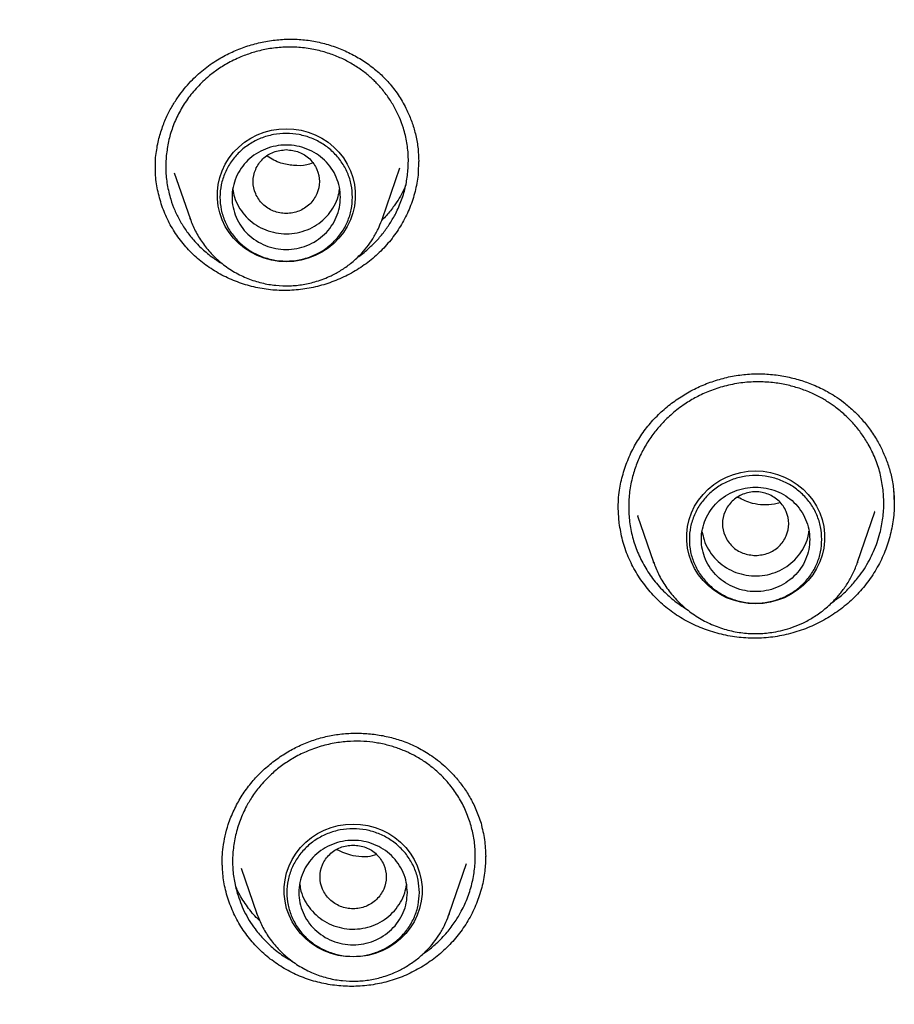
# Model space of a CAD drawing. Header units: millimetres. Extents: x 8 to 1762, y 12 to 2705.
# Tile 74 of 115: x 818 to 833, y 2289 to 2305. Entities that reach past the tile are written whole.
import ezdxf

# ---------------------------------------------------------------- set-up
doc = ezdxf.new("R2010")
doc.units = ezdxf.units.MM

msp = doc.modelspace()

# ---------------------------------------------------------------- linework, layer by layer
at = {"color": 7, "linetype": 'Continuous', "lineweight": 30}
for p, q in [((820.71, 2302.563), (820.715, 2302.74)), ((820.714, 2302.559), (820.715, 2302.584)), ((824.48, 2301.724), (824.771, 2302.566)), ((825.081, 2302.673), (825.076, 2302.481)), ((821.024, 2302.485), (821.287, 2301.724)), ((821.29, 2301.713), (821.287, 2301.724)), ((824.468, 2301.694), (824.48, 2301.723)), ((824.48, 2301.724), (824.47, 2301.694)), ((832.967, 2297.235), (832.979, 2296.99)), ((828.412, 2296.666), (828.397, 2296.927)), ((832.369, 2296.014), (832.658, 2296.853)), ((832.653, 2296.863), (832.65, 2296.856)), ((828.716, 2296.788), (828.983, 2296.014)), ((828.725, 2296.781), (828.721, 2296.79)), ((828.983, 2296.014), (828.99, 2295.999)), ((828.988, 2296), (828.983, 2296.014)), ((832.369, 2296.014), (832.366, 2296.005)), ((826.194, 2291.134), (826.193, 2291.114)), ((821.82, 2290.984), (821.822, 2291.012)), ((821.821, 2291.034), (821.821, 2291.047)), ((825.591, 2290.175), (825.879, 2291.012)), ((822.136, 2290.932), (822.397, 2290.175)), ((822.401, 2290.165), (822.397, 2290.175)), ((825.579, 2290.146), (825.591, 2290.175)), ((825.591, 2290.175), (825.58, 2290.146))]:
    msp.add_line(p, q, dxfattribs=at)
at = {"color": 7, "linetype": 'Continuous', "lineweight": 30, "flags": 128}
for points in [[(822.883, 2301.007), (822.76, 2301.013), (822.637, 2301.033), (822.518, 2301.065), (822.402, 2301.109), (822.293, 2301.165), (822.19, 2301.232), (822.096, 2301.309), (822.01, 2301.396), (821.935, 2301.491), (821.871, 2301.594), (821.819, 2301.702), (821.78, 2301.816), (821.753, 2301.932), (821.74, 2302.051), (821.74, 2302.171), (821.753, 2302.289), (821.78, 2302.406), (821.819, 2302.519), (821.871, 2302.628), (821.935, 2302.73), (822.01, 2302.826), (822.096, 2302.912), (822.19, 2302.99), (822.293, 2303.057), (822.402, 2303.113), (822.518, 2303.157), (822.637, 2303.189), (822.76, 2303.208), (822.883, 2303.215), (823.007, 2303.208), (823.13, 2303.189), (823.249, 2303.157), (823.365, 2303.113), (823.474, 2303.057), (823.577, 2302.99), (823.671, 2302.912), (823.757, 2302.826), (823.832, 2302.73), (823.896, 2302.628), (823.948, 2302.519), (823.987, 2302.406), (824.014, 2302.289), (824.027, 2302.171), (824.027, 2302.051), (824.014, 2301.932), (823.987, 2301.816), (823.948, 2301.702), (823.896, 2301.594), (823.832, 2301.491), (823.757, 2301.396), (823.671, 2301.309), (823.577, 2301.232), (823.474, 2301.165), (823.365, 2301.109), (823.249, 2301.065), (823.13, 2301.033), (823.007, 2301.013), (822.883, 2301.007)], [(830.676, 2295.325), (830.552, 2295.331), (830.43, 2295.351), (830.31, 2295.383), (830.195, 2295.427), (830.085, 2295.483), (829.983, 2295.55), (829.888, 2295.627), (829.803, 2295.714), (829.728, 2295.809), (829.664, 2295.912), (829.612, 2296.02), (829.572, 2296.133), (829.546, 2296.25), (829.532, 2296.369), (829.532, 2296.489), (829.546, 2296.607), (829.572, 2296.724), (829.612, 2296.837), (829.664, 2296.946), (829.728, 2297.048), (829.803, 2297.143), (829.888, 2297.23), (829.983, 2297.308), (830.085, 2297.375), (830.195, 2297.431), (830.31, 2297.475), (830.43, 2297.507), (830.552, 2297.526), (830.676, 2297.533), (830.8, 2297.526), (830.922, 2297.507), (831.042, 2297.475), (831.157, 2297.431), (831.267, 2297.375), (831.369, 2297.308), (831.464, 2297.23), (831.549, 2297.143), (831.624, 2297.048), (831.688, 2296.946), (831.74, 2296.837), (831.78, 2296.724), (831.807, 2296.607), (831.82, 2296.489), (831.82, 2296.369), (831.807, 2296.25), (831.78, 2296.133), (831.74, 2296.02), (831.688, 2295.912), (831.624, 2295.809), (831.549, 2295.714), (831.464, 2295.627), (831.369, 2295.55), (831.267, 2295.483), (831.157, 2295.427), (831.042, 2295.383), (830.922, 2295.351), (830.8, 2295.331), (830.676, 2295.325)], [(823.994, 2289.459), (823.87, 2289.465), (823.748, 2289.484), (823.628, 2289.516), (823.513, 2289.561), (823.403, 2289.617), (823.301, 2289.684), (823.206, 2289.761), (823.121, 2289.848), (823.046, 2289.943), (822.982, 2290.045), (822.93, 2290.154), (822.89, 2290.267), (822.863, 2290.384), (822.85, 2290.503), (822.85, 2290.622), (822.863, 2290.741), (822.89, 2290.858), (822.93, 2290.971), (822.982, 2291.08), (823.046, 2291.182), (823.121, 2291.277), (823.206, 2291.364), (823.301, 2291.441), (823.403, 2291.508), (823.513, 2291.564), (823.628, 2291.609), (823.748, 2291.641), (823.87, 2291.66), (823.994, 2291.666), (824.118, 2291.66), (824.24, 2291.641), (824.36, 2291.609), (824.475, 2291.564), (824.585, 2291.508), (824.687, 2291.441), (824.782, 2291.364), (824.867, 2291.277), (824.942, 2291.182), (825.006, 2291.08), (825.058, 2290.971), (825.098, 2290.858), (825.124, 2290.741), (825.138, 2290.622), (825.138, 2290.503), (825.124, 2290.384), (825.098, 2290.267), (825.058, 2290.154), (825.006, 2290.045), (824.942, 2289.943), (824.867, 2289.848), (824.782, 2289.761), (824.687, 2289.684), (824.585, 2289.617), (824.475, 2289.561), (824.36, 2289.516), (824.24, 2289.484), (824.118, 2289.465), (823.994, 2289.459)]]:
    msp.add_lwpolyline(points, dxfattribs=at)
at = {"color": 7, "linetype": 'Continuous', "lineweight": 30}
for points, knots in [([(819.231, 2335.071), (818.832, 2334.688), (817.939, 2333.829), (816.635, 2332.435), (815.306, 2330.909), (814.051, 2329.342), (812.861, 2327.729), (811.783, 2326.137), (810.81, 2324.577), (809.968, 2323.114), (809.346, 2321.943), (809, 2321.254), (808.873, 2320.998), (808.834, 2320.918), (808.795, 2320.838), (808.756, 2320.758), (808.718, 2320.678), (808.663, 2320.564), (808.581, 2320.394), (808.464, 2320.146), (808.313, 2319.82), (808.127, 2319.41), (807.907, 2318.911), (807.66, 2318.332), (807.389, 2317.67), (807.097, 2316.925), (806.826, 2316.198), (806.58, 2315.503), (806.361, 2314.858), (806.148, 2314.199), (805.95, 2313.555), (805.773, 2312.949), (805.612, 2312.373), (805.433, 2311.697), (805.243, 2310.938), (805.053, 2310.112), (804.894, 2309.365), (804.767, 2308.72), (804.666, 2308.171), (804.604, 2307.814), (804.568, 2307.6), (804.553, 2307.509), (804.539, 2307.421), (804.525, 2307.337), (804.512, 2307.256), (804.5, 2307.178), (804.387, 2306.461), (804.204, 2305.101), (804.02, 2303.089), (803.92, 2301.071), (803.907, 2299.052), (803.98, 2297.033), (804.137, 2295.019), (804.38, 2293.013), (804.706, 2291.018), (805.115, 2289.037), (805.606, 2287.074), (806.182, 2285.132), (806.782, 2283.353), (807.227, 2282.235), (807.422, 2281.747)], [0, 0, 0, 0, 0.028217, 0.0632, 0.097484, 0.131768, 0.166053, 0.200338, 0.230509, 0.26068, 0.28723, 0.298913, 0.300443, 0.301973, 0.303503, 0.305033, 0.306563, 0.308093, 0.311589, 0.316305, 0.32224, 0.330158, 0.339545, 0.350401, 0.362726, 0.376519, 0.391781, 0.402888, 0.414661, 0.4271, 0.438745, 0.449539, 0.459861, 0.469711, 0.485812, 0.500466, 0.513674, 0.525435, 0.534588, 0.542621, 0.54427, 0.545863, 0.5474, 0.54888, 0.550304, 0.551671, 0.552981, 0.587967, 0.622951, 0.657936, 0.692921, 0.727904, 0.762886, 0.797869, 0.832856, 0.86784, 0.902823, 0.937803, 0.972785, 1, 1, 1, 1]), ([(820.715, 2302.74), (820.726, 2302.825), (820.748, 2302.988), (820.815, 2303.216), (820.897, 2303.418), (820.989, 2303.594), (821.087, 2303.745), (821.189, 2303.881), (821.294, 2303.998), (821.401, 2304.104), (821.508, 2304.197), (821.622, 2304.283), (821.77, 2304.38), (821.956, 2304.48), (822.184, 2304.574), (822.422, 2304.644), (822.666, 2304.689), (822.912, 2304.707), (823.158, 2304.699), (823.401, 2304.662), (823.637, 2304.599), (823.865, 2304.511), (824.081, 2304.399), (824.282, 2304.266), (824.467, 2304.111), (824.634, 2303.932), (824.781, 2303.727), (824.895, 2303.516), (824.98, 2303.306), (825.038, 2303.101), (825.076, 2302.888), (825.081, 2302.744), (825.084, 2302.674)], [0, 0, 0, 0, 0.039821, 0.076414, 0.109903, 0.140354, 0.167805, 0.192274, 0.21771, 0.239311, 0.260496, 0.28192, 0.30355, 0.340069, 0.377098, 0.414166, 0.451185, 0.488128, 0.52499, 0.561923, 0.598993, 0.636152, 0.673323, 0.710419, 0.747379, 0.785048, 0.824261, 0.865127, 0.896984, 0.930687, 0.966326, 1, 1, 1, 1]), ([(824.903, 2302.497), (824.908, 2302.577), (824.917, 2302.74), (824.891, 2302.985), (824.838, 2303.208), (824.765, 2303.407), (824.679, 2303.581), (824.574, 2303.748), (824.476, 2303.872), (824.396, 2303.96), (824.34, 2304.017), (824.277, 2304.075), (824.207, 2304.134), (824.13, 2304.192), (824.046, 2304.25), (823.929, 2304.321), (823.771, 2304.401), (823.566, 2304.479), (823.337, 2304.538), (823.088, 2304.571), (822.833, 2304.574), (822.588, 2304.546), (822.363, 2304.494), (822.142, 2304.418), (821.93, 2304.318), (821.736, 2304.197), (821.589, 2304.082), (821.476, 2303.978), (821.385, 2303.883), (821.301, 2303.784), (821.225, 2303.681), (821.156, 2303.574), (821.075, 2303.428), (820.993, 2303.24), (820.923, 2303.007), (820.902, 2302.849), (820.892, 2302.77)], [0, 0, 0, 0, 0.039518, 0.079867, 0.121047, 0.152485, 0.184389, 0.216758, 0.24959, 0.261831, 0.274933, 0.288894, 0.303716, 0.319396, 0.335934, 0.35333, 0.385822, 0.420927, 0.45864, 0.498952, 0.540495, 0.579403, 0.615683, 0.649341, 0.690137, 0.726297, 0.757832, 0.778903, 0.79981, 0.820553, 0.841134, 0.861554, 0.881813, 0.921835, 0.961228, 1, 1, 1, 1]), ([(820.892, 2302.77), (820.887, 2302.69), (820.877, 2302.528), (820.903, 2302.283), (820.956, 2302.061), (821.029, 2301.863), (821.114, 2301.689), (821.218, 2301.523), (821.326, 2301.384), (821.425, 2301.278), (821.511, 2301.198), (821.599, 2301.123), (821.703, 2301.048), (821.781, 2300.995), (821.827, 2300.971), (821.831, 2300.968)], [0, 0, 0, 0, 0.112358, 0.226853, 0.34351, 0.432463, 0.522658, 0.614105, 0.706814, 0.767889, 0.816194, 0.869798, 0.928708, 0.992929, 1, 1, 1, 1]), ([(822.883, 2302.868), (822.812, 2302.86), (822.668, 2302.843), (822.484, 2302.722), (822.363, 2302.546), (822.319, 2302.338), (822.363, 2302.13), (822.484, 2301.953), (822.668, 2301.836), (822.883, 2301.794), (823.099, 2301.836), (823.283, 2301.953), (823.404, 2302.13), (823.448, 2302.338), (823.404, 2302.546), (823.283, 2302.722), (823.099, 2302.843), (822.955, 2302.86), (822.883, 2302.868)], [0, 0, 0, 0, 0.0625, 0.125, 0.1875, 0.25, 0.3125, 0.375, 0.4375, 0.5, 0.5625, 0.625, 0.6875, 0.75, 0.8125, 0.875, 0.9375, 1, 1, 1, 1]), ([(823.318, 2302.646), (823.287, 2302.634), (823.187, 2302.597), (823.005, 2302.602), (822.775, 2302.635), (822.64, 2302.715), (822.566, 2302.758)], [0, 0, 0, 0, 0.126598, 0.401171, 0.672399, 1, 1, 1, 1]), ([(825.076, 2302.481), (825.064, 2302.389), (825.038, 2302.206), (824.954, 2301.939), (824.837, 2301.685), (824.687, 2301.448), (824.506, 2301.229), (824.297, 2301.035), (824.063, 2300.868), (823.809, 2300.733), (823.542, 2300.63), (823.264, 2300.561), (822.979, 2300.526), (822.693, 2300.528), (822.411, 2300.567), (822.137, 2300.641), (821.876, 2300.748), (821.632, 2300.887), (821.408, 2301.055), (821.21, 2301.251), (821.042, 2301.471), (820.906, 2301.711), (820.803, 2301.966), (820.737, 2302.233), (820.707, 2302.444), (820.712, 2302.565), (820.714, 2302.594)], [0, 0, 0, 0, 0.043205, 0.086128, 0.12892, 0.171707, 0.214608, 0.257769, 0.300954, 0.343916, 0.386754, 0.429531, 0.472303, 0.515143, 0.558007, 0.600834, 0.643664, 0.686504, 0.729364, 0.772293, 0.815186, 0.857964, 0.900726, 0.943555, 0.986542, 1, 1, 1, 1]), ([(824.061, 2301.077), (824.062, 2301.078), (824.127, 2301.118), (824.23, 2301.207), (824.375, 2301.343), (824.498, 2301.486), (824.609, 2301.643), (824.713, 2301.825), (824.803, 2302.032), (824.872, 2302.263), (824.893, 2302.419), (824.903, 2302.497)], [0, 0, 0, 0, 0.002946, 0.131575, 0.235349, 0.349168, 0.461469, 0.572249, 0.717544, 0.860129, 1, 1, 1, 1]), ([(824.868, 2302.28), (824.857, 2302.251), (824.808, 2302.132), (824.697, 2301.963), (824.574, 2301.799), (824.5, 2301.725), (824.476, 2301.7)], [0, 0, 0, 0, 0.134957, 0.5651258, 0.8553001, 1, 1, 1, 1]), ([(821.997, 2302.208), (822.004, 2302.165), (822.021, 2302.067), (822.088, 2301.922), (822.186, 2301.78), (822.313, 2301.66), (822.461, 2301.566), (822.626, 2301.501), (822.8, 2301.469), (822.977, 2301.47), (823.151, 2301.504), (823.315, 2301.57), (823.462, 2301.666), (823.587, 2301.788), (823.684, 2301.931), (823.748, 2302.074), (823.763, 2302.17), (823.77, 2302.21)], [0, 0, 0, 0, 0.052548, 0.121651, 0.190754, 0.259856, 0.328959, 0.398062, 0.467165, 0.536267, 0.60537, 0.674473, 0.743576, 0.812678, 0.881781, 0.950884, 1, 1, 1, 1]), ([(821.287, 2301.723), (821.314, 2301.655), (821.368, 2301.515), (821.488, 2301.32), (821.637, 2301.137), (821.817, 2300.971), (822.021, 2300.831), (822.242, 2300.724), (822.473, 2300.65), (822.707, 2300.61), (822.938, 2300.602), (823.167, 2300.624), (823.398, 2300.679), (823.608, 2300.76), (823.796, 2300.863), (823.959, 2300.978), (824.102, 2301.108), (824.224, 2301.247), (824.324, 2301.39), (824.409, 2301.54), (824.449, 2301.645), (824.468, 2301.694)], [0, 0, 0, 0, 0.053251, 0.108491, 0.165824, 0.225394, 0.286312, 0.346018, 0.404402, 0.461476, 0.517255, 0.57175, 0.627173, 0.689151, 0.734347, 0.782668, 0.834142, 0.874844, 0.917341, 0.961633, 1, 1, 1, 1]), ([(828.395, 2296.888), (828.395, 2296.928), (828.396, 2297.021), (828.408, 2297.165), (828.433, 2297.312), (828.464, 2297.446), (828.517, 2297.621), (828.601, 2297.83), (828.73, 2298.063), (828.883, 2298.277), (829.058, 2298.469), (829.253, 2298.639), (829.463, 2298.785), (829.686, 2298.909), (829.921, 2299.008), (830.165, 2299.082), (830.416, 2299.13), (830.67, 2299.149), (830.925, 2299.14), (831.174, 2299.105), (831.411, 2299.046), (831.603, 2298.977), (831.754, 2298.91), (831.874, 2298.848), (832.002, 2298.772), (832.145, 2298.671), (832.292, 2298.546), (832.436, 2298.398), (832.573, 2298.229), (832.692, 2298.046), (832.79, 2297.857), (832.868, 2297.666), (832.931, 2297.458), (832.955, 2297.311), (832.967, 2297.235)], [0, 0, 0, 0, 0.019185, 0.044691, 0.065061, 0.085744, 0.106142, 0.146101, 0.185035, 0.223325, 0.261177, 0.298478, 0.3353, 0.372018, 0.40869, 0.445293, 0.481817, 0.518377, 0.555082, 0.591793, 0.627261, 0.66108, 0.680562, 0.699429, 0.720506, 0.74619, 0.77658, 0.805581, 0.837934, 0.873622, 0.902548, 0.93328, 0.965775, 1, 1, 1, 1]), ([(832.79, 2297.246), (832.776, 2297.33), (832.749, 2297.498), (832.665, 2297.745), (832.559, 2297.963), (832.437, 2298.152), (832.309, 2298.313), (832.161, 2298.463), (832.032, 2298.57), (831.93, 2298.643), (831.86, 2298.689), (831.783, 2298.735), (831.698, 2298.78), (831.606, 2298.825), (831.505, 2298.867), (831.367, 2298.916), (831.185, 2298.966), (830.953, 2299.004), (830.698, 2299.017), (830.429, 2298.998), (830.163, 2298.945), (829.916, 2298.864), (829.696, 2298.763), (829.486, 2298.638), (829.293, 2298.491), (829.123, 2298.326), (829.004, 2298.184), (828.919, 2298.066), (828.856, 2297.967), (828.799, 2297.865), (828.748, 2297.762), (828.704, 2297.657), (828.666, 2297.55), (828.62, 2297.395), (828.58, 2297.19), (828.562, 2296.936), (828.577, 2296.769), (828.584, 2296.686)], [0, 0, 0, 0, 0.039497, 0.079835, 0.121011, 0.152453, 0.184365, 0.216747, 0.249597, 0.26152, 0.274364, 0.28813, 0.302817, 0.318424, 0.33495, 0.352395, 0.385121, 0.420651, 0.458978, 0.500097, 0.541816, 0.580815, 0.617098, 0.650671, 0.691213, 0.726956, 0.757907, 0.775937, 0.793852, 0.811653, 0.829341, 0.846915, 0.864377, 0.881726, 0.921752, 0.961175, 1, 1, 1, 1]), ([(832.964, 2297.244), (832.971, 2297.155), (832.987, 2296.969), (832.962, 2296.686), (832.9, 2296.401), (832.801, 2296.126), (832.665, 2295.865), (832.495, 2295.622), (832.293, 2295.402), (832.064, 2295.211), (831.812, 2295.049), (831.542, 2294.92), (831.257, 2294.825), (830.963, 2294.767), (830.663, 2294.747), (830.364, 2294.766), (830.071, 2294.821), (829.788, 2294.912), (829.519, 2295.038), (829.27, 2295.197), (829.047, 2295.388), (828.852, 2295.605), (828.687, 2295.845), (828.557, 2296.104), (828.46, 2296.378), (828.428, 2296.57), (828.412, 2296.666)], [0, 0, 0, 0, 0.038864, 0.080676, 0.122362, 0.164042, 0.205834, 0.247877, 0.289948, 0.331804, 0.373543, 0.415223, 0.456893, 0.498626, 0.540383, 0.582107, 0.623837, 0.665576, 0.707333, 0.74915, 0.790932, 0.832602, 0.874259, 0.915981, 0.957853, 1, 1, 1, 1]), ([(830.676, 2296.126), (830.604, 2296.134), (830.461, 2296.15), (830.277, 2296.272), (830.156, 2296.448), (830.111, 2296.656), (830.156, 2296.863), (830.277, 2297.041), (830.461, 2297.157), (830.676, 2297.2), (830.892, 2297.157), (831.075, 2297.041), (831.196, 2296.863), (831.241, 2296.656), (831.196, 2296.448), (831.075, 2296.272), (830.892, 2296.15), (830.748, 2296.134), (830.676, 2296.126)], [0, 0, 0, 0, 0.0625, 0.125, 0.1875, 0.25, 0.3125, 0.375, 0.4375, 0.5, 0.5625, 0.625, 0.6875, 0.75, 0.8125, 0.875, 0.9375, 1, 1, 1, 1]), ([(831.93, 2295.334), (831.98, 2295.37), (832.095, 2295.453), (832.247, 2295.602), (832.38, 2295.759), (832.484, 2295.907), (832.567, 2296.049), (832.638, 2296.195), (832.696, 2296.344), (832.752, 2296.528), (832.794, 2296.747), (832.812, 2296.999), (832.797, 2297.164), (832.79, 2297.246)], [0, 0, 0, 0, 0.082751, 0.190275, 0.28478, 0.360139, 0.434652, 0.508318, 0.581134, 0.6531, 0.771102, 0.886736, 1, 1, 1, 1]), ([(831.082, 2297.005), (831.051, 2296.997), (830.902, 2296.957), (830.648, 2296.964), (830.461, 2297.054), (830.383, 2297.092)], [0, 0, 0, 0, 0.134578, 0.637757, 1, 1, 1, 1]), ([(828.584, 2296.686), (828.598, 2296.601), (828.626, 2296.43), (828.712, 2296.181), (828.83, 2295.941), (828.982, 2295.714), (829.161, 2295.516), (829.349, 2295.352), (829.482, 2295.267), (829.544, 2295.227)], [0, 0, 0, 0, 0.1435177, 0.2894311, 0.4377617, 0.5885312, 0.7417616, 0.8781089, 1, 1, 1, 1]), ([(829.789, 2296.523), (829.798, 2296.477), (829.817, 2296.374), (829.888, 2296.227), (829.989, 2296.087), (830.117, 2295.969), (830.267, 2295.877), (830.433, 2295.815), (830.608, 2295.785), (830.785, 2295.789), (830.959, 2295.826), (831.121, 2295.895), (831.266, 2295.994), (831.389, 2296.117), (831.483, 2296.262), (831.544, 2296.402), (831.557, 2296.493), (831.562, 2296.529)], [0, 0, 0, 0, 0.057411, 0.12654, 0.195669, 0.264798, 0.333927, 0.403056, 0.472185, 0.541314, 0.610443, 0.679572, 0.748701, 0.81783, 0.886959, 0.956088, 1, 1, 1, 1]), ([(828.99, 2295.999), (829.017, 2295.931), (829.074, 2295.786), (829.201, 2295.582), (829.36, 2295.387), (829.551, 2295.212), (829.767, 2295.065), (830.002, 2294.952), (830.245, 2294.876), (830.491, 2294.834), (830.735, 2294.826), (830.948, 2294.847), (831.132, 2294.885), (831.295, 2294.935), (831.465, 2295.005), (831.639, 2295.1), (831.812, 2295.221), (831.965, 2295.359), (832.095, 2295.507), (832.202, 2295.659), (832.298, 2295.828), (832.345, 2295.951), (832.369, 2296.014)], [0, 0, 0, 0, 0.0503, 0.10594, 0.163408, 0.222843, 0.28318, 0.342252, 0.400024, 0.45651, 0.511719, 0.565664, 0.601458, 0.639978, 0.681665, 0.726554, 0.774676, 0.826059, 0.866762, 0.90932, 0.953734, 1, 1, 1, 1]), ([(821.82, 2290.996), (821.82, 2291.038), (821.821, 2291.131), (821.834, 2291.291), (821.867, 2291.472), (821.924, 2291.68), (822.011, 2291.899), (822.131, 2292.12), (822.273, 2292.321), (822.434, 2292.502), (822.613, 2292.664), (822.806, 2292.806), (823.011, 2292.927), (823.228, 2293.026), (823.454, 2293.102), (823.687, 2293.152), (823.924, 2293.177), (824.163, 2293.177), (824.4, 2293.154), (824.631, 2293.107), (824.823, 2293.046), (824.977, 2292.983), (825.097, 2292.923), (825.214, 2292.856), (825.335, 2292.775), (825.457, 2292.681), (825.579, 2292.569), (825.7, 2292.442), (825.821, 2292.29), (825.935, 2292.112), (826.04, 2291.908), (826.091, 2291.758), (826.117, 2291.68)], [0, 0, 0, 0, 0.02189, 0.048481, 0.079728, 0.111837, 0.153498, 0.193917, 0.233061, 0.271736, 0.310079, 0.348073, 0.385823, 0.423498, 0.461101, 0.498782, 0.536603, 0.57452, 0.612464, 0.650216, 0.687262, 0.709125, 0.730708, 0.752088, 0.774622, 0.801385, 0.827028, 0.855704, 0.88739, 0.922041, 0.959596, 1, 1, 1, 1]), ([(825.945, 2291.664), (825.919, 2291.74), (825.867, 2291.895), (825.75, 2292.114), (825.617, 2292.304), (825.473, 2292.464), (825.327, 2292.596), (825.166, 2292.715), (825.027, 2292.797), (824.919, 2292.851), (824.844, 2292.884), (824.763, 2292.916), (824.675, 2292.947), (824.581, 2292.974), (824.48, 2292.999), (824.343, 2293.024), (824.165, 2293.043), (823.943, 2293.045), (823.705, 2293.019), (823.459, 2292.963), (823.218, 2292.876), (822.998, 2292.765), (822.806, 2292.638), (822.626, 2292.49), (822.465, 2292.323), (822.328, 2292.142), (822.233, 2291.983), (822.165, 2291.846), (822.116, 2291.727), (822.074, 2291.605), (822.041, 2291.482), (822.017, 2291.358), (821.995, 2291.194), (821.989, 2290.989), (822.011, 2290.748), (822.05, 2290.593), (822.07, 2290.516)], [0, 0, 0, 0, 0.039518, 0.079867, 0.121047, 0.152485, 0.184389, 0.216758, 0.24959, 0.261831, 0.274933, 0.288894, 0.303716, 0.319396, 0.335934, 0.35333, 0.385822, 0.420927, 0.45864, 0.498952, 0.540495, 0.579403, 0.615683, 0.649341, 0.690137, 0.726297, 0.757832, 0.778903, 0.79981, 0.820553, 0.841134, 0.861554, 0.881813, 0.921835, 0.961228, 1, 1, 1, 1]), ([(825.147, 2289.506), (825.169, 2289.52), (825.25, 2289.573), (825.388, 2289.692), (825.55, 2289.858), (825.687, 2290.039), (825.782, 2290.198), (825.85, 2290.335), (825.9, 2290.456), (825.941, 2290.578), (825.974, 2290.702), (825.998, 2290.826), (826.02, 2290.99), (826.026, 2291.194), (826.004, 2291.434), (825.964, 2291.588), (825.945, 2291.664)], [0, 0, 0, 0, 0.030711, 0.115788, 0.218808, 0.309936, 0.389144, 0.442777, 0.495918, 0.548567, 0.600722, 0.652384, 0.70355, 0.804348, 0.903165, 1, 1, 1, 1]), ([(826.117, 2291.68), (826.139, 2291.59), (826.183, 2291.409), (826.191, 2291.223), (826.195, 2291.13)], [0, 0, 0, 0, 0.5017, 1, 1, 1, 1]), ([(823.994, 2291.319), (823.922, 2291.311), (823.778, 2291.295), (823.595, 2291.173), (823.474, 2290.997), (823.429, 2290.789), (823.474, 2290.582), (823.595, 2290.405), (823.778, 2290.288), (823.994, 2290.245), (824.21, 2290.288), (824.393, 2290.405), (824.514, 2290.582), (824.559, 2290.789), (824.514, 2290.997), (824.393, 2291.173), (824.21, 2291.295), (824.066, 2291.311), (823.994, 2291.319)], [0, 0, 0, 0, 0.0625, 0.125, 0.1875, 0.25, 0.3125, 0.375, 0.4375, 0.5, 0.5625, 0.625, 0.6875, 0.75, 0.8125, 0.875, 0.9375, 1, 1, 1, 1]), ([(826.193, 2291.133), (826.191, 2291.05), (826.186, 2290.874), (826.134, 2290.61), (826.047, 2290.343), (825.923, 2290.088), (825.766, 2289.851), (825.578, 2289.637), (825.365, 2289.447), (825.13, 2289.285), (824.876, 2289.154), (824.607, 2289.056), (824.327, 2288.993), (824.041, 2288.966), (823.756, 2288.975), (823.474, 2289.019), (823.201, 2289.098), (822.941, 2289.212), (822.7, 2289.358), (822.482, 2289.534), (822.29, 2289.736), (822.127, 2289.961), (821.993, 2290.206), (821.933, 2290.382), (821.903, 2290.471)], [0, 0, 0, 0, 0.040906, 0.086456, 0.132129, 0.178078, 0.224054, 0.26979, 0.315396, 0.360937, 0.406471, 0.452079, 0.497712, 0.543306, 0.588903, 0.63451, 0.680139, 0.725841, 0.771506, 0.817047, 0.862572, 0.908167, 0.953931, 1, 1, 1, 1]), ([(824.384, 2291.163), (824.335, 2291.145), (824.27, 2291.122), (824.138, 2291.122), (823.958, 2291.134), (823.812, 2291.201), (823.724, 2291.241)], [0, 0, 0, 0, 0.221601, 0.296007, 0.578885, 1, 1, 1, 1]), ([(821.903, 2290.471), (821.879, 2290.561), (821.834, 2290.736), (821.825, 2290.916), (821.821, 2291.003)], [0, 0, 0, 0, 0.516284, 1, 1, 1, 1]), ([(822.447, 2290.057), (822.426, 2290.077), (822.341, 2290.155), (822.217, 2290.32), (822.101, 2290.496), (822.054, 2290.61), (822.042, 2290.64)], [0, 0, 0, 0, 0.11918, 0.48181, 0.860406, 1, 1, 1, 1]), ([(823.108, 2290.662), (823.113, 2290.625), (823.127, 2290.532), (823.189, 2290.392), (823.284, 2290.247), (823.407, 2290.124), (823.553, 2290.027), (823.716, 2289.959), (823.89, 2289.922), (824.067, 2289.919), (824.242, 2289.95), (824.407, 2290.013), (824.556, 2290.105), (824.684, 2290.224), (824.785, 2290.365), (824.854, 2290.511), (824.872, 2290.612), (824.881, 2290.658)], [0, 0, 0, 0, 0.045582, 0.114699, 0.183817, 0.252934, 0.322051, 0.391169, 0.460286, 0.529403, 0.59852, 0.667638, 0.736755, 0.805872, 0.87499, 0.944107, 1, 1, 1, 1]), ([(822.07, 2290.516), (822.105, 2290.415), (822.179, 2290.206), (822.34, 2289.949), (822.518, 2289.737), (822.703, 2289.57), (822.863, 2289.453), (822.965, 2289.4), (822.99, 2289.387)], [0, 0, 0, 0, 0.216812, 0.446399, 0.606728, 0.77282, 0.944707, 1, 1, 1, 1]), ([(822.397, 2290.175), (822.424, 2290.106), (822.479, 2289.967), (822.599, 2289.772), (822.748, 2289.588), (822.927, 2289.423), (823.131, 2289.283), (823.353, 2289.175), (823.583, 2289.101), (823.817, 2289.061), (824.049, 2289.053), (824.277, 2289.076), (824.508, 2289.13), (824.718, 2289.212), (824.906, 2289.315), (825.069, 2289.43), (825.213, 2289.56), (825.334, 2289.699), (825.435, 2289.842), (825.519, 2289.991), (825.56, 2290.097), (825.579, 2290.146)], [0, 0, 0, 0, 0.053251, 0.108491, 0.165824, 0.225394, 0.286312, 0.346018, 0.404402, 0.461476, 0.517255, 0.57175, 0.627173, 0.689151, 0.734347, 0.782668, 0.834142, 0.874844, 0.917341, 0.961633, 1, 1, 1, 1])]:
    msp.add_open_spline(points, degree=3, knots=knots, dxfattribs=at)
for points in [[(823.983, 2302.077), (823.979, 2302.008), (823.971, 2301.869), (823.906, 2301.669), (823.804, 2301.485), (823.666, 2301.323), (823.499, 2301.19), (823.307, 2301.092), (823.099, 2301.031), (822.883, 2301.011), (822.668, 2301.031), (822.46, 2301.092), (822.268, 2301.19), (822.101, 2301.323), (821.963, 2301.485), (821.861, 2301.669), (821.798, 2301.869), (821.776, 2302.077), (821.798, 2302.286), (821.861, 2302.486), (821.963, 2302.67), (822.101, 2302.832), (822.268, 2302.964), (822.46, 2303.063), (822.668, 2303.124), (822.883, 2303.144), (823.099, 2303.124), (823.307, 2303.063), (823.499, 2302.964), (823.666, 2302.832), (823.804, 2302.67), (823.906, 2302.486), (823.971, 2302.286), (823.979, 2302.147), (823.983, 2302.077)], [(823.783, 2302.077), (823.78, 2302.021), (823.773, 2301.907), (823.72, 2301.743), (823.637, 2301.592), (823.524, 2301.46), (823.387, 2301.352), (823.23, 2301.271), (823.06, 2301.221), (822.883, 2301.205), (822.707, 2301.221), (822.537, 2301.271), (822.38, 2301.352), (822.243, 2301.46), (822.13, 2301.592), (822.047, 2301.743), (821.995, 2301.907), (821.978, 2302.077), (821.995, 2302.248), (822.047, 2302.411), (822.13, 2302.562), (822.243, 2302.695), (822.38, 2302.803), (822.537, 2302.884), (822.707, 2302.933), (822.883, 2302.95), (823.06, 2302.933), (823.23, 2302.884), (823.387, 2302.803), (823.524, 2302.695), (823.637, 2302.562), (823.72, 2302.411), (823.773, 2302.248), (823.78, 2302.134), (823.783, 2302.077)], [(831.776, 2296.395), (831.772, 2296.326), (831.764, 2296.187), (831.698, 2295.987), (831.597, 2295.803), (831.459, 2295.641), (831.291, 2295.508), (831.1, 2295.41), (830.892, 2295.349), (830.676, 2295.328), (830.46, 2295.349), (830.252, 2295.41), (830.061, 2295.508), (829.893, 2295.641), (829.756, 2295.803), (829.653, 2295.987), (829.59, 2296.187), (829.569, 2296.395), (829.59, 2296.603), (829.653, 2296.804), (829.756, 2296.988), (829.893, 2297.15), (830.061, 2297.282), (830.252, 2297.381), (830.46, 2297.442), (830.676, 2297.462), (830.892, 2297.442), (831.1, 2297.381), (831.291, 2297.282), (831.459, 2297.15), (831.597, 2296.988), (831.698, 2296.804), (831.764, 2296.603), (831.772, 2296.465), (831.776, 2296.395)], [(831.576, 2296.395), (831.573, 2296.452), (831.566, 2296.566), (831.512, 2296.729), (831.429, 2296.88), (831.317, 2297.013), (831.179, 2297.121), (831.023, 2297.202), (830.853, 2297.251), (830.676, 2297.268), (830.499, 2297.251), (830.329, 2297.202), (830.173, 2297.121), (830.036, 2297.013), (829.923, 2296.88), (829.839, 2296.729), (829.788, 2296.566), (829.77, 2296.395), (829.788, 2296.225), (829.839, 2296.061), (829.923, 2295.91), (830.036, 2295.778), (830.173, 2295.67), (830.329, 2295.589), (830.499, 2295.539), (830.676, 2295.522), (830.853, 2295.539), (831.023, 2295.589), (831.179, 2295.67), (831.317, 2295.778), (831.429, 2295.91), (831.512, 2296.061), (831.566, 2296.225), (831.573, 2296.339), (831.576, 2296.395)], [(825.094, 2290.529), (825.09, 2290.46), (825.082, 2290.321), (825.016, 2290.121), (824.915, 2289.936), (824.777, 2289.775), (824.609, 2289.642), (824.418, 2289.543), (824.21, 2289.483), (823.994, 2289.462), (823.778, 2289.483), (823.57, 2289.543), (823.379, 2289.642), (823.211, 2289.775), (823.073, 2289.936), (822.971, 2290.121), (822.908, 2290.321), (822.887, 2290.529), (822.908, 2290.737), (822.971, 2290.937), (823.073, 2291.122), (823.211, 2291.283), (823.379, 2291.416), (823.57, 2291.515), (823.778, 2291.575), (823.994, 2291.596), (824.21, 2291.575), (824.418, 2291.515), (824.609, 2291.416), (824.777, 2291.283), (824.915, 2291.122), (825.016, 2290.937), (825.082, 2290.737), (825.09, 2290.598), (825.094, 2290.529)], [(824.894, 2290.529), (824.891, 2290.472), (824.884, 2290.359), (824.83, 2290.195), (824.747, 2290.044), (824.634, 2289.912), (824.497, 2289.803), (824.341, 2289.723), (824.171, 2289.673), (823.994, 2289.656), (823.817, 2289.673), (823.647, 2289.723), (823.491, 2289.803), (823.353, 2289.912), (823.241, 2290.044), (823.157, 2290.195), (823.106, 2290.359), (823.088, 2290.529), (823.106, 2290.699), (823.157, 2290.863), (823.241, 2291.014), (823.353, 2291.146), (823.491, 2291.255), (823.647, 2291.335), (823.817, 2291.385), (823.994, 2291.402), (824.171, 2291.385), (824.341, 2291.335), (824.497, 2291.255), (824.634, 2291.146), (824.747, 2291.014), (824.83, 2290.863), (824.884, 2290.699), (824.891, 2290.586), (824.894, 2290.529)]]:
    msp.add_open_spline(points, degree=3, dxfattribs=at)

doc.saveas('drawing.dxf')
